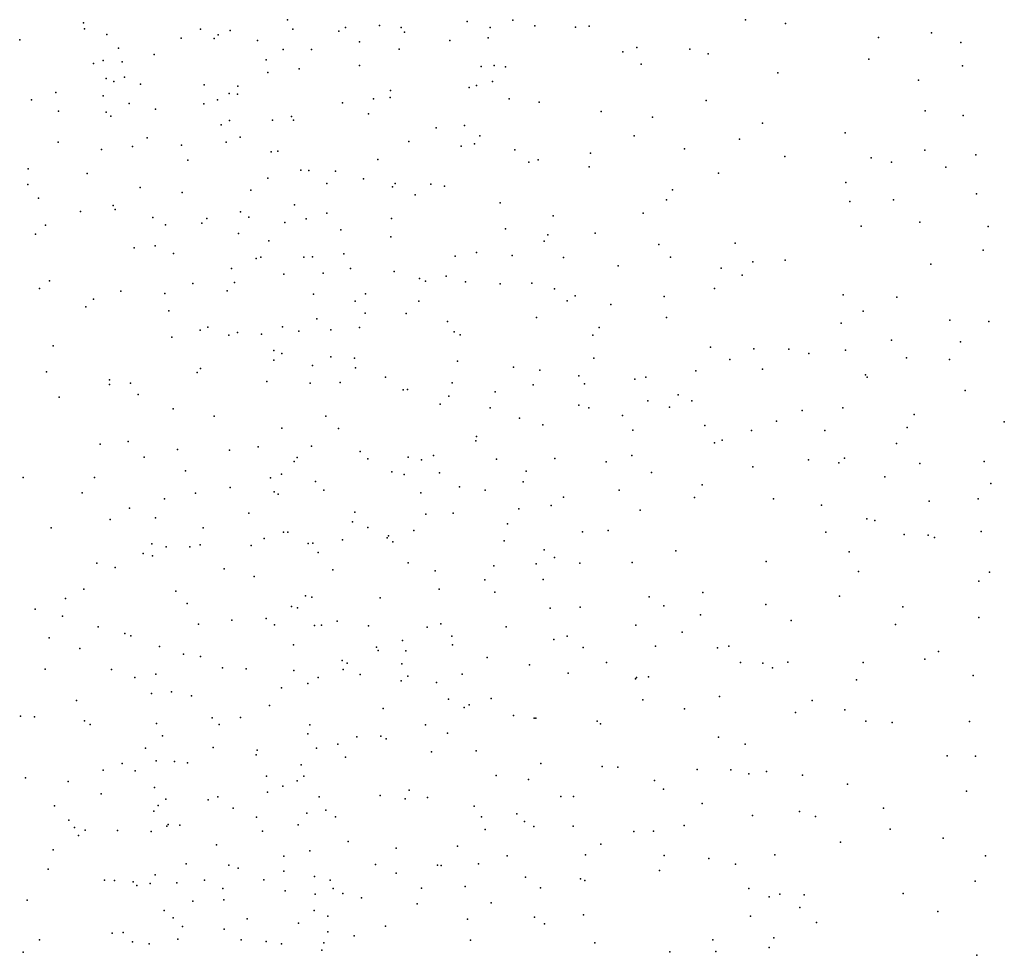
# Model space of a CAD drawing. Header units: metres. Extents: x -25 to 25, y -27.7 to 27.8.
# Tile 73 of 209: x -6.2 to -4.7, y -4 to -2.7. Entities that reach past the tile are written whole.
import ezdxf

# ---------------------------------------------------------------- set-up
doc = ezdxf.new("R2010")
doc.units = ezdxf.units.M

msp = doc.modelspace()

# ---------------------------------------------------------------- linework, layer by layer
for p in [(-5.7714, -2.6724, -8.5716), (-5.5141, -2.6748, -3.5215), (-5.449, -2.673, -19.3933), (-5.1159, -2.6728, -3.2168), (-6.063, -2.677, -8.1757), (-6.0614, -2.6854, -4.3966), (-5.8955, -2.6861, -23.4589), (-5.8532, -2.6879, -24.6159), (-5.7637, -2.6858, -19.3405), (-5.6977, -2.6888, -8.6663), (-5.6884, -2.6835, 25.3157), (-5.6394, -2.6806, -2.3583), (-5.6085, -2.6834, -0.4946), (-5.6039, -2.6904, -2.0423), (-5.4811, -2.6838, -0.0353), (-5.4175, -2.6814, 25.2816), (-5.3592, -2.683, -3.3703), (-5.3398, -2.6816, -8.9669), (-5.0586, -2.6778, -9.0552), (-6.1543, -2.7013, -20.1355), (-6.0297, -2.6938, -20.3794), (-5.9235, -2.6989, -4.0131), (-5.8763, -2.6992, -8.3152), (-5.8703, -2.6943, -3.9357), (-5.8143, -2.7021, -0.79), (-5.6684, -2.7039, -20.5202), (-5.5387, -2.7021, -8.8285), (-5.4841, -2.6984, -8.8749), (-4.9255, -2.6977, -9.0768), (-4.8497, -2.6912, -3.0817), (-6.0131, -2.713, -2.89), (-5.7773, -2.7152, -24.8115), (-5.7367, -2.7152, -3.7403), (-5.6116, -2.7147, -8.7533), (-5.2913, -2.7184, -19.9968), (-5.2713, -2.712, -8.9827), (-5.1958, -2.7144, -9.0084), (-4.808, -2.7052, -25.2489), (-6.0348, -2.731, -1.2903), (-6.0078, -2.7325, -4.1671), (-5.962, -2.7222, -8.1848), (-5.8019, -2.7296, -2.6457), (-5.1694, -2.7213, -3.2192), (-4.9396, -2.7288, -3.0868), (-6.0485, -2.7351, -4.2965), (-5.7545, -2.7425, -8.5341), (-5.6682, -2.7381, -3.6357), (-5.4943, -2.7393, -20.7129), (-5.4756, -2.7378, -20.3511), (-5.4595, -2.7397, -3.4238), (-5.265, -2.7362, -3.274), (-4.8055, -2.7382, 0.4551), (-6.0306, -2.7565, -19.8949), (-6.0043, -2.7545, -1.1059), (-5.7993, -2.7481, -20.2551), (-5.4778, -2.7607, -19.6493), (-5.0697, -2.7482, -9.0303), (-4.8685, -2.7589, -9.069), (-6.0194, -2.7609, -1.4736), (-5.9815, -2.7648, -8.1252), (-5.8905, -2.7655, -8.2171), (-5.8421, -2.7673, -8.2746), (-5.6236, -2.7738, -21.2695), (-5.5113, -2.7692, -2.2053), (-5.5007, -2.7665, -19.9975), (-6.1376, -2.7869, -4.4507), (-6.1028, -2.7764, -8.1299), (-6.0349, -2.7812, -4.231), (-5.8711, -2.7872, -19.7506), (-5.8546, -2.7781, -3.8618), (-5.8425, -2.7788, -20.0401), (-5.6483, -2.7855, -21.7574), (-5.6243, -2.7839, -2.4856), (-5.4542, -2.7858, -8.8631), (-5.1721, -2.7878, -9.001), (-5.9975, -2.7925, -4.0958), (-5.9599, -2.8004, -4.0263), (-5.8908, -2.7928, -3.923), (-5.6923, -2.7913, -19.6123), (-5.4111, -2.7904, -3.3426), (-4.8591, -2.8028, -3.0386), (-6.0986, -2.8034, -4.3505), (-6.0308, -2.8045, 25.4585), (-6.0237, -2.8103, -22.9384), (-5.8542, -2.8164, -24.0017), (-5.7927, -2.8162, -1.6384), (-5.7654, -2.8107, -0.5271), (-5.7625, -2.816, -8.4213), (-5.6554, -2.8069, -8.6391), (-5.3224, -2.8039, -3.2669), (-5.2492, -2.812, -20.5502), (-4.8047, -2.8095, -9.0635), (-5.8659, -2.8226, -8.1697), (-5.5583, -2.8271, -8.7377), (-5.5179, -2.8236, 0.1398), (-5.0915, -2.8203, 25.2596), (-5.9719, -2.8415, -8.0753), (-5.8388, -2.8407, -24.4345), (-5.4959, -2.8385, 0.3804), (-5.275, -2.8388, -3.2092), (-5.1246, -2.8432, -25.1538), (-4.9736, -2.8345, -3.0507), (-6.0991, -2.8475, -8.0903), (-6.0374, -2.8579, -8.0519), (-5.9927, -2.8536, -4.062), (-5.9228, -2.8518, -3.9482), (-5.8587, -2.8477, -3.8375), (-5.5974, -2.8467, -0.1638), (-5.5229, -2.8533, -3.4169), (-5.5037, -2.8501, -2.3936), (-5.4459, -2.8584, -2.0437), (-5.2031, -2.8571, -3.1404), (-4.8593, -2.8593, -9.0453), (-5.9137, -2.8734, -0.6419), (-5.7946, -2.8614, -8.3002), (-5.7852, -2.8603, -3.7204), (-5.6421, -2.8724, -8.6097), (-5.4125, -2.873, 25.2638), (-5.3377, -2.8633, -8.9129), (-5.0597, -2.8679, -9.0098), (-4.9361, -2.8701, -9.0344), (-4.7864, -2.8656, 25.1846), (-6.142, -2.8858, -1.2437), (-5.4257, -2.8763, -8.848), (-5.3394, -2.8828, -3.2239), (-4.9072, -2.8761, -3.0189), (-4.8295, -2.8834, -20.171), (-6.0577, -2.8926, -4.2044), (-5.7991, -2.8992, -8.2321), (-5.7523, -2.8878, -3.6618), (-5.7407, -2.888, -8.416), (-5.7026, -2.8889, -8.4794), (-5.6624, -2.9, -3.5435), (-5.1547, -2.8921, -8.9865), (-6.1425, -2.9083, -3.0724), (-5.9818, -2.9125, -4.0254), (-5.7148, -2.9069, -2.7051), (-5.6208, -2.9116, -1.6727), (-5.6171, -2.9067, -3.4821), (-5.566, -2.9079, -3.4257), (-5.5464, -2.9108, -8.6976), (-5.2206, -2.9156, -8.9616), (-4.9726, -2.9053, -3.0212), (-6.1273, -2.9277, 25.5413), (-5.9221, -2.9196, -23.1537), (-5.8237, -2.9164, -23.7144), (-5.5883, -2.9232, -8.6388), (-4.7854, -2.9214, -9.0381), (-6.0207, -2.9384, -4.087), (-6.0176, -2.9438, -2.9561), (-5.761, -2.9373, -8.3284), (-5.4668, -2.9345, -3.3019), (-5.229, -2.9302, -3.1042), (-4.9669, -2.9326, -9.0162), (-4.9041, -2.9302, 0.5036), (-6.0674, -2.9466, -1.373), (-5.9638, -2.9552, -22.6164), (-5.8864, -2.9567, -22.4076), (-5.8383, -2.9473, -3.7662), (-5.8263, -2.9547, -8.0517), (-5.7445, -2.9573, -3.6109), (-5.7151, -2.949, -22.0421), (-5.6226, -2.9569, -8.5771), (-5.3911, -2.9531, -3.2076), (-5.2625, -2.9493, 0.5657), (-6.1172, -2.9664, -4.2657), (-5.9456, -2.9658, -3.9324), (-5.8935, -2.9636, -3.8384), (-5.7748, -2.9627, -8.2524), (-5.4591, -2.9714, -1.8397), (-4.9507, -2.9677, -2.9725), (-4.8667, -2.962, -9.0219), (-4.7687, -2.9682, -2.9528), (-6.1318, -2.9792, -8.0488), (-5.8413, -2.9784, -1.5019), (-5.6948, -2.973, -8.4513), (-5.6234, -2.9833, -3.4356), (-5.3987, -2.9804, -21.0916), (-5.3312, -2.9779, -3.1353), (-5.9904, -2.999, -4.019), (-5.9605, -2.9961, -8.0108), (-5.7981, -2.989, -8.156), (-5.4039, -2.9891, 0.4733), (-5.2401, -2.994, -8.936), (-5.1306, -2.9921, -2.9971), (-5.9342, -3.0068, -0.4968), (-5.8158, -3.014, -8.0884), (-5.8095, -3.012, -3.6933), (-5.748, -3.0121, -8.3221), (-5.7352, -3.0116, -3.5523), (-5.6906, -3.0073, -1.568), (-5.5315, -3.0109, -21.5698), (-5.5007, -3.0057, 25.2488), (-5.4497, -3.0096, -3.2085), (-5.3762, -3.0126, -2.3149), (-5.2233, -3.0122, -3.0175), (-4.776, -3.0023, -9.0292), (-5.2981, -3.0247, -3.0548), (-5.1506, -3.0277, -8.9769), (-5.1053, -3.0186, -20.7152), (-5.059, -3.0165, -8.9963), (-4.8506, -3.0224, -2.8901), (-5.8515, -3.0286, -8.0292), (-5.7762, -3.0367, -8.2073), (-5.7202, -3.035, -8.3905), (-5.6809, -3.0286, -3.4688), (-5.6187, -3.0327, -3.3773), (-5.5825, -3.0425, 0.1053), (-5.5444, -3.0393, -8.6609), (-5.1209, -3.0378, -2.9341), (-6.1116, -3.0459, -8.0268), (-5.9067, -3.0496, -3.8435), (-5.8469, -3.0482, -3.7482), (-5.5738, -3.0464, -21.7735), (-5.5165, -3.0474, -3.2461), (-5.4668, -3.0503, -8.7528), (-5.4215, -3.0492, -3.1202), (-6.1261, -3.0569, -4.2581), (-6.0098, -3.0607, -4.0545), (-5.9466, -3.064, -3.9198), (-5.8575, -3.0605, -0.3407), (-5.7342, -3.0652, -3.505), (-5.6596, -3.0647, -24.4046), (-5.3892, -3.0573, -8.8321), (-5.3594, -3.0675, -1.992), (-5.2325, -3.0684, -8.9389), (-5.1605, -3.0568, -24.9644), (-4.9764, -3.0662, -9.0128), (-4.8994, -3.0695, -9.0162), (-6.0596, -3.0833, -7.9904), (-6.0487, -3.0724, -4.1381), (-5.6742, -3.0749, -0.0367), (-5.5834, -3.0752, -8.6072), (-5.371, -3.0748, -3.0445), (-5.3087, -3.0797, -2.9942), (-5.9409, -3.0891, -2.9192), (-5.66, -3.0923, -8.4741), (-5.6013, -3.0926, -3.2931), (-5.4151, -3.0983, -24.8294), (-5.2288, -3.0987, -2.9095), (-4.9476, -3.0896, 25.193), (-5.8853, -3.1125, -23.009), (-5.7785, -3.1116, -8.1747), (-5.7291, -3.1004, -8.3347), (-5.668, -3.1127, -24.0611), (-5.5425, -3.1044, -2.6247), (-5.3251, -3.1127, -2.2013), (-4.9793, -3.1065, -2.7984), (-4.8234, -3.1023, -2.8119), (-4.7679, -3.1042, 0.3714), (-5.9368, -3.1268, -3.8803), (-5.896, -3.1168, -1.4023), (-5.8553, -3.1239, -3.7347), (-5.8428, -3.12, -8.017), (-5.8085, -3.1221, -23.4345), (-5.755, -3.1178, -8.2449), (-5.7091, -3.1161, -3.4289), (-5.5326, -3.1188, -3.179), (-5.524, -3.1234, -8.6711), (-5.3342, -3.1237, -8.8627), (-6.1062, -3.139, -8.0015), (-5.1659, -3.1409, 25.1952), (-4.9072, -3.1308, -2.7686), (-4.8085, -3.1332, -9.0188), (-5.7908, -3.1456, 25.3721), (-5.7792, -3.1498, -3.5428), (-5.7093, -3.1546, -22.154), (-5.1038, -3.1431, 0.3919), (-5.0538, -3.144, -8.9957), (-5.0255, -3.1498, -2.7536), (-4.9727, -3.145, -9.0134), (-5.7906, -3.1597, -0.1405), (-5.7354, -3.167, -23.6909), (-5.6751, -3.1568, -3.3343), (-5.5278, -3.1609, -3.1187), (-5.3331, -3.1566, -2.91), (-5.1384, -3.1584, -8.9766), (-4.8856, -3.1562, -9.0158), (-4.8239, -3.1585, -2.7396), (-6.1159, -3.1763, -0.5046), (-5.9003, -3.1773, -3.7914), (-5.8955, -3.1716, -8.0009), (-5.6738, -3.1706, -8.4329), (-5.4479, -3.1697, -21.4243), (-5.4102, -3.1736, -8.8034), (-5.3542, -3.182, -2.3904), (-5.187, -3.1746, -2.7703), (-5.0918, -3.1726, -2.7359), (-4.9443, -3.1803, -24.783), (-6.0257, -3.1875, -1.3361), (-6.0256, -3.1943, -4.0856), (-5.9958, -3.1923, -7.9818), (-5.8007, -3.1899, -8.0962), (-5.7388, -3.1922, -3.3923), (-5.6957, -3.1914, -2.7889), (-5.6309, -3.184, -3.2361), (-5.5355, -3.1919, 25.217), (-5.4197, -3.1949, -2.9226), (-5.3461, -3.1934, -8.8537), (-5.2743, -3.1868, -21.0317), (-5.2583, -3.1837, -8.9158), (-4.9421, -3.1839, -2.6706), (-5.985, -3.2088, -3.9913), (-5.6056, -3.2018, -8.5575), (-5.5994, -3.2013, -3.1575), (-5.5404, -3.2108, -3.0618), (-5.4739, -3.205, -2.9828), (-5.2123, -3.2093, -24.7572), (-4.8016, -3.2027, -9.0274), (-6.0978, -3.2126, -7.995), (-5.5528, -3.2227, -8.6516), (-5.3545, -3.2237, -1.906), (-5.2557, -3.2177, 0.2974), (-5.1927, -3.2177, -8.9681), (-5.9348, -3.2291, -0.244), (-5.8762, -3.2397, -3.7053), (-5.7164, -3.2396, -8.3605), (-5.4811, -3.2275, -21.6664), (-5.3399, -3.2276, -2.7783), (-5.2917, -3.2388, -2.7231), (-5.2246, -3.2267, -2.6985), (-5.0347, -3.2317, -2.5957), (-4.9767, -3.2277, -9.0223), (-4.8748, -3.2373, -9.0311), (-5.4395, -3.2423, -8.7926), (-5.4057, -3.252, -2.7866), (-5.1742, -3.2531, -2.6158), (-5.0716, -3.2466, -20.8338), (-4.7457, -3.2479, -2.5636), (-5.7793, -3.257, -3.4389), (-5.6984, -3.2574, -3.2568), (-5.2769, -3.2596, -8.9132), (-5.1072, -3.2603, 0.2585), (-5.0024, -3.2601, 25.1053), (-4.8849, -3.2559, -2.5444), (-6.0392, -3.2796, -7.9786), (-5.9989, -3.2761, -2.9576), (-5.5017, -3.2747, -2.9101), (-5.5009, -3.2688, -8.7291), (-5.1604, -3.2776, 25.0968), (-5.1492, -3.2741, -8.9905), (-4.8997, -3.2786, 0.2393), (-5.9285, -3.2874, 25.4073), (-5.854, -3.2881, -3.6262), (-5.8129, -3.2834, -8.0697), (-5.7368, -3.2824, -8.3041), (-5.6674, -3.2903, -8.4631), (-5.5623, -3.2961, -2.9622), (-5.2788, -3.2958, -2.6264), (-5.9764, -3.2984, -3.9738), (-5.7618, -3.3044, -1.462), (-5.7572, -3.2987, -3.3077), (-5.6563, -3.3006, -3.1057), (-5.5986, -3.2983, -22.0291), (-5.5797, -3.3021, -8.6217), (-5.4722, -3.301, -2.8036), (-5.3889, -3.3002, -2.7075), (-5.3152, -3.3052, -2.2168), (-5.0258, -3.3022, -24.5013), (-4.9822, -3.3064, -9.0365), (-4.9742, -3.2999, -2.4923), (-4.8665, -3.3074, -9.0422), (-4.7745, -3.3043, -20.5318), (-5.9169, -3.318, -3.7527), (-5.7799, -3.3228, -8.1532), (-5.6221, -3.3191, -3.0102), (-5.6045, -3.3233, -23.8641), (-5.5536, -3.3208, -2.6806), (-5.4295, -3.3183, -2.5408), (-5.2505, -3.3204, -8.9428), (-5.1057, -3.3123, -2.5129), (-6.1495, -3.3276, -1.2859), (-6.0471, -3.3272, -0.1921), (-5.7957, -3.328, 25.3105), (-5.731, -3.3329, -23.4513), (-5.4339, -3.3334, -24.1091), (-5.178, -3.3377, -2.5057), (-4.9167, -3.3265, -2.4606), (-4.7649, -3.3361, -2.4529), (-6.0649, -3.3493, 25.4561), (-5.9027, -3.3499, -3.6863), (-5.8531, -3.3418, -3.5705), (-5.7903, -3.348, -3.3619), (-5.7843, -3.3513, -22.8388), (-5.7191, -3.3457, -8.3675), (-5.5805, -3.3491, -2.9026), (-5.525, -3.3407, -1.6654), (-5.4886, -3.3455, -8.7693), (-5.2968, -3.3457, -2.576), (-5.9469, -3.3578, -3.8625), (-5.3761, -3.3556, -2.625), (-5.1888, -3.3558, -8.9908), (-5.0759, -3.3581, -9.0157), (-4.853, -3.3613, -2.4211), (-4.783, -3.3581, -9.0421), (-5.9971, -3.3712, -7.9956), (-5.8266, -3.3785, -3.4617), (-5.6747, -3.3769, -8.4575), (-5.5731, -3.38, -8.6442), (-5.534, -3.3782, -8.7042), (-5.4402, -3.3724, -2.667), (-5.3938, -3.3676, -8.8732), (-5.2665, -3.3741, 25.0103), (-5.0071, -3.3669, -2.4238), (-6.025, -3.3876, -4.101), (-5.9601, -3.3851, -1.3458), (-5.6782, -3.391, -2.8134), (-5.4563, -3.3935, -21.8183), (-4.9423, -3.3867, -2.3949), (-4.9309, -3.3889, -9.0543), (-6.1094, -3.3994, -4.2006), (-5.8917, -3.3993, -3.6153), (-5.7771, -3.4056, -3.247), (-5.7705, -3.4054, -8.1938), (-5.6563, -3.3989, 25.1629), (-5.5906, -3.4032, -2.8239), (-5.3492, -3.4053, 0.1093), (-5.3123, -3.4031, -2.5265), (-5.0011, -3.4058, -24.2728), (-4.8888, -3.4088, 24.9321), (-4.7788, -3.4045, 0.1334), (-5.9652, -3.4224, 0.0126), (-5.8046, -3.4148, -8.0901), (-5.7418, -3.422, -23.0646), (-5.7348, -3.4213, -8.3289), (-5.6925, -3.4167, -3.0222), (-5.6287, -3.4138, -2.8842), (-5.6265, -3.4107, -8.5622), (-5.6203, -3.4195, 0.0955), (-5.4612, -3.418, -8.8221), (-4.8548, -3.4097, -9.0518), (-4.8457, -3.4134, -2.3745), (-5.9776, -3.4362, -3.9652), (-5.9448, -3.4268, -3.8343), (-5.9109, -3.4268, -3.6949), (-5.8961, -3.4237, -8.0173), (-5.8231, -3.4247, -3.3942), (-5.7273, -3.4345, -3.1028), (-5.4039, -3.4309, -21.5309), (-5.2154, -3.4322, -2.4426), (-4.9676, -3.4339, 0.113), (-6.0441, -3.45, -4.1362), (-5.9642, -3.4393, 25.343), (-5.5986, -3.4494, -8.6298), (-5.4156, -3.4507, -2.5593), (-5.389, -3.4417, -8.8955), (-5.3531, -3.4499, -1.9945), (-5.2781, -3.4488, -8.9618), (-5.0866, -3.4474, -9.0332), (-6.0176, -3.4563, -2.9715), (-5.862, -3.4581, -2.9211), (-5.7061, -3.4596, -8.4257), (-5.5599, -3.4609, -8.6981), (-5.4759, -3.454, -1.7621), (-4.9541, -3.4619, -9.0687), (-4.7671, -3.4627, -2.3367), (-5.819, -3.4692, -3.3288), (-5.4887, -3.4738, -2.6226), (-5.4056, -3.4733, 24.8897), (-4.782, -3.4758, -20.7398), (-6.0626, -3.487, -7.9869), (-5.9308, -3.4901, -3.7564), (-5.5542, -3.487, -2.6874), (-5.4744, -3.4914, -8.8283), (-5.1771, -3.4919, 0.0619), (-6.0887, -3.5005, -4.1691), (-5.7455, -3.4968, -8.3136), (-5.7362, -3.4986, -3.0173), (-5.6386, -3.4995, -2.7807), (-5.2539, -3.4979, -2.4168), (-4.9813, -3.4974, -2.3163), (-6.1324, -3.5158, -7.9993), (-5.9146, -3.5076, -3.6103), (-5.7656, -3.512, -8.2208), (-5.757, -3.514, -3.083), (-5.3954, -3.5143, -23.92), (-5.3526, -3.5131, -2.4628), (-5.2326, -3.5112, 24.7994), (-5.0871, -3.5091, -2.3409), (-4.8911, -3.5124, 24.7738), (-6.0932, -3.5259, 25.3403), (-5.8506, -3.5316, -3.3686), (-5.8019, -3.529, 25.1428), (-5.6999, -3.5328, -8.4591), (-5.1802, -3.5241, -2.3591), (-5.0507, -3.5321, -9.0614), (-4.7821, -3.5277, -9.0597), (-6.042, -3.5411, -4.1356), (-5.8986, -3.5371, -3.5045), (-5.7896, -3.5381, -3.1749), (-5.7325, -3.5391, -8.374), (-5.7223, -3.5385, -2.9095), (-5.6554, -3.5395, -8.5664), (-5.5714, -3.5416, -8.7085), (-5.5518, -3.5369, -2.6652), (-5.4585, -3.541, 24.7574), (-5.2729, -3.5387, -8.979), (-5.2067, -3.5487, 22.3525), (-4.9014, -3.5378, -2.283), (-6.1123, -3.5567, 0.1598), (-6.0037, -3.5505, -1.3513), (-5.9952, -3.5538, -4.0294), (-5.6067, -3.5605, -22.6319), (-5.536, -3.5544, -2.5908), (-5.39, -3.5594, -8.9258), (-5.3713, -3.5545, -2.3616), (-6.0683, -3.5722, -7.9862), (-5.9542, -3.5694, -3.8194), (-5.7625, -3.567, -2.9797), (-5.644, -3.5701, -2.7176), (-5.6414, -3.5747, -22.9563), (-5.6017, -3.5752, 0.0099), (-5.5353, -3.5666, -8.7798), (-5.3481, -3.5706, -21.7079), (-5.2449, -3.5687, 22.1796), (-5.156, -3.5712, -9.0403), (-5.1399, -3.5689, -2.3149), (-4.84, -3.5763, 0.023), (-5.9198, -3.5803, -3.5627), (-5.8955, -3.5835, -3.4434), (-5.6931, -3.5892, -2.7682), (-5.4856, -3.585, -8.8416), (-5.3146, -3.5919, -2.3873), (-5.0552, -3.5915, -2.2731), (-4.8595, -3.5873, -9.0783), (-6.1178, -3.6014, -4.1897), (-6.0228, -3.6022, -4.102), (-5.864, -3.5997, -3.3364), (-5.8303, -3.6009, -3.2374), (-5.7622, -3.6037, -8.2361), (-5.6916, -3.6022, -8.4957), (-5.686, -3.5932, 24.8652), (-5.6077, -3.5938, -2.6446), (-5.4251, -3.5955, -2.4528), (-5.1231, -3.5922, -24.0036), (-5.091, -3.5929, 22.2591), (-5.0772, -3.5996, -9.0649), (-4.9476, -3.5923, -9.0906), (-5.9897, -3.6136, -3.9834), (-5.9597, -3.609, -7.9909), (-5.7273, -3.6137, -2.8318), (-5.6672, -3.6091, -8.5615), (-5.6085, -3.6181, -23.2994), (-5.5992, -3.6118, -8.6786), (-5.5211, -3.6089, -22.3931), (-5.3695, -3.6074, -2.1246), (-5.2731, -3.6154, -0.0341), (-5.2719, -3.6135, 24.6512), (-5.2546, -3.6126, -8.9994), (-4.957, -3.6167, -2.2394), (-4.7904, -3.6106, -2.2399), (-5.937, -3.6341, -3.6222), (-5.7798, -3.6284, -8.1382), (-5.742, -3.622, -8.3456), (-5.5579, -3.6207, -23.5353), (-6.0732, -3.6465, -4.151), (-5.9655, -3.6366, -3.8654), (-5.9084, -3.6399, -3.4838), (-5.541, -3.6445, -8.7836), (-5.4798, -3.6434, -2.4892), (-5.2627, -3.6455, -2.3432), (-5.153, -3.6405, -2.2896), (-5.0208, -3.6466, -9.0814), (-5.7971, -3.6536, -3.0172), (-5.6345, -3.6581, 22.5636), (-5.5184, -3.6564, -1.8022), (-5.5113, -3.6525, 24.64), (-5.2032, -3.6584, -9.0292), (-4.974, -3.66, -21.0711), (-6.153, -3.669, 0.2721), (-6.133, -3.6698, -4.1908), (-6.0615, -3.6756, 25.1385), (-5.8789, -3.6712, -3.3254), (-5.8384, -3.671, 24.9158), (-5.4479, -3.6677, -0.0682), (-5.4181, -3.6719, -22.208), (-5.4158, -3.6716, 22.2618), (-5.328, -3.6758, -2.3703), (-5.0442, -3.6638, -2.2512), (-4.9436, -3.6759, 24.6119), (-6.0534, -3.6809, -7.9627), (-5.9588, -3.6795, -3.793), (-5.8689, -3.6809, 22.558), (-5.739, -3.6814, -2.8093), (-5.5738, -3.6811, 22.3542), (-5.3234, -3.6798, 22.4667), (-4.9062, -3.6777, -9.0851), (-4.7953, -3.6767, -9.0691), (-5.95, -3.697, -3.6921), (-5.7423, -3.6943, 24.7116), (-5.6719, -3.6984, -8.5614), (-5.6376, -3.6977, -2.6394), (-5.6302, -3.7012, -8.637), (-5.5422, -3.6932, -2.5322), (-5.1546, -3.6987, 24.5841), (-5.9744, -3.7145, -3.8916), (-5.8775, -3.7136, -7.9691), (-5.8144, -3.7177, -2.8988), (-5.7295, -3.7146, -8.3938), (-5.6991, -3.7087, -8.4906), (-5.5014, -3.7185, -8.8359), (-5.1165, -3.7091, -9.0601), (-5.816, -3.7244, -3.0514), (-5.6883, -3.7276, -2.7005), (-5.5653, -3.7199, -8.7487), (-4.8273, -3.7256, -23.9077), (-4.7871, -3.726, -2.2112), (-6.0348, -3.7461, -7.945), (-6.0077, -3.7364, -4.0334), (-5.959, -3.7329, -7.9534), (-5.9328, -3.7337, -3.5698), (-5.914, -3.7358, -3.4318), (-5.7517, -3.7386, -8.2736), (-5.4086, -3.7367, -2.3973), (-5.3209, -3.7409, -8.9761), (-5.2987, -3.7417, -23.7466), (-5.185, -3.745, -21.5848), (-5.1369, -3.7456, -0.0854), (-6.146, -3.757, 25.0299), (-5.9893, -3.747, 24.9124), (-5.8012, -3.7546, -2.9721), (-5.7478, -3.7549, -0.0297), (-5.4725, -3.7537, -2.4493), (-5.4265, -3.7595, -2.1509), (-5.111, -3.7512, 22.3888), (-5.0861, -3.748, 22.0795), (-5.0342, -3.7535, -2.224), (-6.0848, -3.7623, -4.1425), (-5.9614, -3.7708, -3.7738), (-5.7779, -3.7688, -2.8674), (-5.7574, -3.7615, -8.2065), (-5.597, -3.7749, -2.5563), (-5.2463, -3.761, -2.2934), (-5.2332, -3.7732, -9.0198), (-4.9701, -3.766, -9.0985), (-6.0379, -3.7801, 22.4615), (-5.9453, -3.7874, 22.6464), (-5.8849, -3.7885, 22.3969), (-5.8706, -3.7841, -3.2151), (-5.7996, -3.7775, -8.0395), (-5.7257, -3.7844, -8.4038), (-5.6385, -3.7824, -2.7625), (-5.6027, -3.787, -8.6888), (-5.5707, -3.7851, 24.5232), (-5.38, -3.784, -8.9509), (-5.3621, -3.7839, -2.3561), (-4.7996, -3.7763, -9.0693), (-6.1045, -3.7973, -4.149), (-5.9563, -3.7967, -3.6929), (-5.8488, -3.8003, -3.1262), (-5.504, -3.7974, -1.9397), (-5.178, -3.7936, -2.2425), (-4.9185, -3.8004, -2.1927), (-5.9626, -3.8046, 24.7521), (-5.8154, -3.8135, -7.9739), (-5.7437, -3.8076, -8.2924), (-5.7161, -3.8035, -2.7099), (-5.7026, -3.8129, -8.4703), (-5.4938, -3.8131, -0.131), (-5.443, -3.8087, -23.0199), (-5.1058, -3.811, -2.2225), (-5.0389, -3.8053, -9.0842), (-5.0159, -3.8122, 22.2373), (-6.0839, -3.8178, 0.22), (-6.0761, -3.8281, -3.0715), (-5.9436, -3.8261, -7.9348), (-5.9421, -3.8238, -3.5752), (-5.9252, -3.8248, -3.4526), (-5.756, -3.8242, -8.1462), (-5.4886, -3.8311, -2.4488), (-5.432, -3.8195, -2.3986), (-5.4188, -3.8265, -23.268), (-5.3624, -3.8261, -22.7675), (-5.2035, -3.8251, -21.9913), (-4.9092, -3.8303, -9.0844), (-6.0702, -3.8397, -3.9244), (-6.0605, -3.832, -7.9344), (-6.0143, -3.8322, -4.0504), (-5.9664, -3.834, -1.4844), (-5.8069, -3.8334, -2.9435), (-5.2755, -3.8339, -22.3015), (-5.2474, -3.8336, -2.2785), (-4.8333, -3.8435, 24.4746), (-5.8728, -3.853, -3.2018), (-5.6846, -3.848, -2.6612), (-5.6155, -3.8579, -8.6493), (-5.5281, -3.855, -8.8063), (-5.3229, -3.8518, -2.3242), (-4.9802, -3.8492, -2.1943), (-6.1062, -3.86, -4.1088), (-5.7762, -3.8692, -8.02), (-5.7393, -3.8616, -2.743), (-5.4568, -3.8689, -8.8741), (-5.3447, -3.8673, -8.9585), (-5.2322, -3.868, -9.0114), (-5.1686, -3.8725, 22.4768), (-5.0742, -3.8673, 24.4689), (-4.7726, -3.8685, -9.0502), (-6.1138, -3.8877, 22.7877), (-5.916, -3.8802, 22.2692), (-5.8552, -3.8818, -3.14), (-5.8417, -3.8861, -1.5962), (-5.6454, -3.881, -2.6011), (-5.5564, -3.8821, -8.748), (-5.5511, -3.8823, -2.5034), (-5.498, -3.88, -2.6203), (-5.1301, -3.8806, -9.0483), (-5.9603, -3.896, -3.7541), (-5.7765, -3.8906, 22.6817), (-5.7325, -3.8983, -8.2098), (-5.6155, -3.8934, -1.8093), (-5.4309, -3.8993, -2.3964), (-5.3519, -3.9017, 24.4495), (-5.239, -3.8899, -22.5767), (-6.0332, -3.9036, -4.2797), (-6.0188, -3.9041, -4.0371), (-5.9921, -3.9057, -3.9612), (-5.9868, -3.9111, -7.9136), (-5.9676, -3.9082, -3.8456), (-5.9293, -3.9071, -3.5074), (-5.8898, -3.9035, -3.2828), (-5.8637, -3.9154, 0.0076), (-5.8048, -3.9032, -2.9317), (-5.7103, -3.9034, -0.0891), (-5.706, -3.9155, -8.3929), (-5.5795, -3.9151, 22.629), (-5.517, -3.9125, 24.4468), (-5.4093, -3.9145, -2.3665), (-5.3457, -3.9038, -0.1438), (-5.1112, -3.9154, -2.2232), (-4.7875, -3.9051, -0.115), (-5.7743, -3.9188, -2.8036), (-5.7317, -3.9236, -8.1399), (-5.6918, -3.9226, -2.6701), (-5.6654, -3.9289, -8.5032), (-5.0823, -3.9275, -0.1247), (-5.0668, -3.9235, -9.0543), (-5.0322, -3.9244, -23.5799), (-4.8906, -3.9225, -2.1929), (-6.1436, -3.932, -4.102), (-5.9066, -3.9337, -3.3699), (-5.8621, -3.9318, -7.909), (-5.5859, -3.9373, -8.6739), (-5.4798, -3.9359, -8.8395), (-5.0382, -3.9424, -2.2076), (-5.9476, -3.9467, -3.6625), (-5.9348, -3.9572, -3.5676), (-5.7328, -3.9468, 22.1817), (-5.7134, -3.9551, -8.2907), (-5.4179, -3.9565, -8.8968), (-5.3476, -3.9533, -8.9417), (-5.1088, -3.9552, -22.142), (-4.8406, -3.9485, -9.0456), (-5.9214, -3.9699, -3.4508), (-5.8291, -3.9587, -3.0434), (-5.7553, -3.9652, -7.9563), (-5.6311, -3.9694, -2.5764), (-5.5137, -3.9595, -2.4686), (-5.4033, -3.966, -2.3708), (-5.0145, -3.964, -21.8657), (-6.022, -3.9792, -7.8995), (-6.0061, -3.9784, 22.1398), (-5.8618, -3.9738, -3.157), (-5.7134, -3.9772, -8.194), (-5.6756, -3.983, -8.4418), (-5.0755, -3.986, 22.4235), (-6.1258, -3.989, -7.909), (-5.993, -3.9918, -3.9397), (-5.9693, -3.9944, -3.8703), (-5.9281, -3.988, -3.9914), (-5.8375, -3.9888, 24.4869), (-5.8019, -3.9913, -7.91), (-5.7799, -3.9946, -2.8222), (-5.7191, -3.9931, -2.7091), (-5.5096, -3.9895, -8.7988), (-5.3315, -3.993, -2.3269), (-5.1625, -3.9888, -9.0166), (-5.0821, -3.9997, -2.2159), (-6.1491, -4.0066, 0.3036), (-5.7221, -4.0035, -8.0669), (-5.2244, -4.006, 22.0778), (-5.1584, -4.0054, -2.2316), (-4.7852, -4.011, -2.1944)]:
    msp.add_point(p)

doc.saveas('drawing.dxf')
